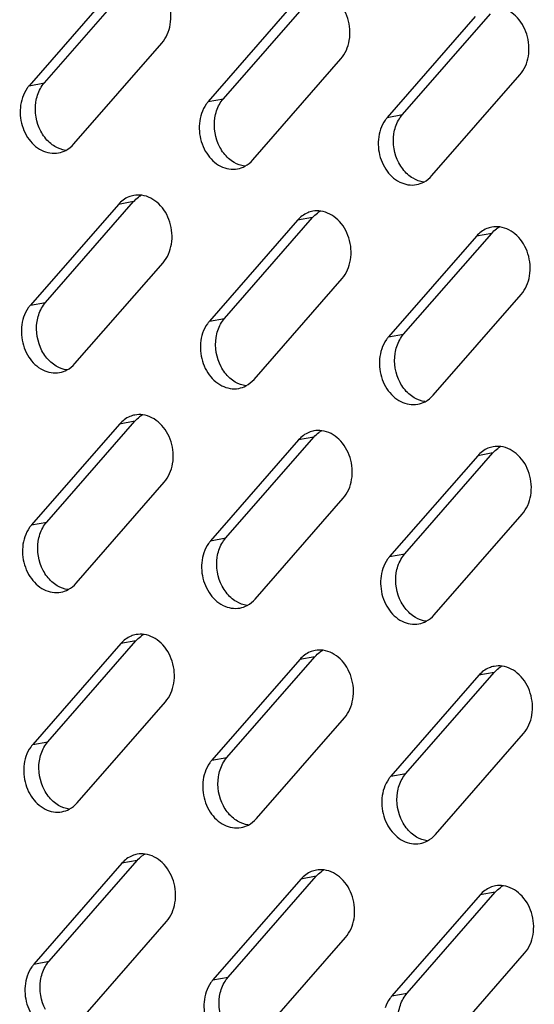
# Model space of a CAD drawing. Header units: millimetres. Extents: x 818 to 1412, y 141 to 561.
# Tile 49 of 86: x 1294 to 1299, y 269 to 279. Entities that reach past the tile are written whole.
import ezdxf

# ---------------------------------------------------------------- set-up
doc = ezdxf.new("R2010")
doc.units = ezdxf.units.MM
doc.header["$LTSCALE"] = 61.468
doc.layers.add('00_37_DXF_CONTINUOUS_LINE', color=7, linetype='CONTINUOUS')

msp = doc.modelspace()

# ---------------------------------------------------------------- linework, layer by layer
at = {"layer": '00_37_DXF_CONTINUOUS_LINE', "color": 7, "linetype": 'Continuous'}
for p, q in [((1294.7758, 279.3256), (1293.9234, 278.3498)), ((1294.0704, 278.3766), (1294.9228, 279.3525)), ((1296.509, 279.1722), (1295.6566, 278.1963)), ((1295.8036, 278.2232), (1296.656, 279.199)), ((1298.2422, 279.0188), (1297.3898, 278.0429)), ((1297.5368, 278.0698), (1298.3892, 279.0456)), ((1294.3552, 277.7859), (1295.2077, 278.7617)), ((1296.0885, 277.6325), (1296.9409, 278.6083)), ((1297.8217, 277.4791), (1298.6741, 278.4549)), ((1294.7872, 277.201), (1293.9348, 276.2252)), ((1294.0818, 276.2521), (1294.9342, 277.2279)), ((1296.5204, 277.0476), (1295.668, 276.0718)), ((1295.815, 276.0987), (1296.6674, 277.0745)), ((1297.5482, 275.9453), (1298.4006, 276.9211)), ((1298.2536, 276.8942), (1297.4012, 275.9184)), ((1294.3666, 275.6613), (1295.219, 276.6372)), ((1296.0998, 275.5079), (1296.9523, 276.4838)), ((1297.8331, 275.3545), (1298.6855, 276.3303)), ((1294.7986, 275.0765), (1293.9462, 274.1007)), ((1294.0931, 274.1275), (1294.9455, 275.1034)), ((1296.5318, 274.9231), (1295.6794, 273.9472)), ((1295.8264, 273.9741), (1296.6788, 274.9499)), ((1298.265, 274.7697), (1297.4126, 273.7938)), ((1297.5596, 273.8207), (1298.412, 274.7965)), ((1294.378, 273.5368), (1295.2304, 274.5126)), ((1296.1112, 273.3834), (1296.9636, 274.3592)), ((1297.8445, 273.23), (1298.6969, 274.2058)), ((1294.81, 272.9519), (1293.9576, 271.9761)), ((1294.1045, 272.003), (1294.9569, 272.9788)), ((1295.8377, 271.8496), (1296.6901, 272.8254)), ((1296.5432, 272.7985), (1295.6908, 271.8227)), ((1298.2764, 272.6451), (1297.424, 271.6693)), ((1297.571, 271.6962), (1298.4234, 272.672)), ((1294.3894, 271.4122), (1295.2418, 272.3881)), ((1296.1226, 271.2588), (1296.975, 272.2347)), ((1297.8558, 271.1054), (1298.7082, 272.0812)), ((1294.8214, 270.8274), (1293.969, 269.8516)), ((1294.1159, 269.8784), (1294.9683, 270.8543)), ((1296.5546, 270.674), (1295.7022, 269.6981)), ((1295.8491, 269.725), (1296.7015, 270.7008)), ((1297.5823, 269.5716), (1298.4347, 270.5474)), ((1298.2878, 270.5206), (1297.4354, 269.5447)), ((1294.4008, 269.2877), (1295.2532, 270.2635)), ((1296.134, 269.1343), (1296.9864, 270.1101)), ((1297.8672, 268.9809), (1298.7196, 269.9567))]:
    msp.add_line(p, q, dxfattribs=at)
at = {"layer": '00_37_DXF_CONTINUOUS_LINE', "color": 9, "linetype": 'Continuous'}
for p, q in [((1293.9234, 278.3498), (1294.0704, 278.3766)), ((1295.6566, 278.1963), (1295.8036, 278.2232)), ((1297.3898, 278.0429), (1297.5368, 278.0698)), ((1294.9342, 277.2279), (1294.7872, 277.201)), ((1296.6674, 277.0745), (1296.5204, 277.0476)), ((1298.4006, 276.9211), (1298.2536, 276.8942)), ((1293.9348, 276.2252), (1294.0818, 276.2521)), ((1295.668, 276.0718), (1295.815, 276.0987)), ((1297.4012, 275.9184), (1297.5482, 275.9453)), ((1294.9455, 275.1034), (1294.7986, 275.0765)), ((1296.6788, 274.9499), (1296.5318, 274.9231)), ((1298.412, 274.7965), (1298.265, 274.7697)), ((1293.9462, 274.1007), (1294.0931, 274.1275)), ((1295.6794, 273.9472), (1295.8264, 273.9741)), ((1297.4126, 273.7938), (1297.5596, 273.8207)), ((1294.9569, 272.9788), (1294.81, 272.9519)), ((1296.6901, 272.8254), (1296.5432, 272.7985)), ((1298.4234, 272.672), (1298.2764, 272.6451)), ((1293.9576, 271.9761), (1294.1045, 272.003)), ((1295.6908, 271.8227), (1295.8377, 271.8496)), ((1297.424, 271.6693), (1297.571, 271.6962)), ((1294.9683, 270.8543), (1294.8214, 270.8274)), ((1296.7015, 270.7008), (1296.5546, 270.674)), ((1298.4347, 270.5474), (1298.2878, 270.5206)), ((1293.969, 269.8516), (1294.1159, 269.8784)), ((1295.7022, 269.6981), (1295.8491, 269.725)), ((1297.4354, 269.5447), (1297.5823, 269.5716))]:
    msp.add_line(p, q, dxfattribs=at)
at = {"layer": '00_37_DXF_CONTINUOUS_LINE', "color": 7, "linetype": 'Continuous'}
for centre, radius, start, end in [((1294.9793, 277.0494), 0.2425, 100.3442, 112.53238), ((1295.1355, 277.0582), 0.2628, 118.01184, 125.94505), ((1296.7125, 276.896), 0.2425, 100.3442, 112.53238), ((1296.8687, 276.9048), 0.2628, 118.01184, 125.94505), ((1298.4458, 276.7426), 0.2425, 100.3442, 112.53238), ((1298.602, 276.7514), 0.2628, 118.01184, 125.94505), ((1294.9907, 274.9249), 0.2425, 100.3442, 112.53238), ((1295.1469, 274.9337), 0.2628, 118.01184, 125.94505), ((1296.7239, 274.7714), 0.2425, 100.3442, 112.53238), ((1296.8801, 274.7803), 0.2628, 118.01184, 125.94505), ((1298.4571, 274.618), 0.2425, 100.3442, 112.53238), ((1298.6133, 274.6268), 0.2628, 118.01184, 125.94505), ((1295.0021, 272.8003), 0.2425, 100.3442, 112.53238), ((1295.1583, 272.8091), 0.2628, 118.01184, 125.94505), ((1296.7353, 272.6469), 0.2425, 100.3442, 112.53238), ((1296.8915, 272.6557), 0.2628, 118.01184, 125.94505), ((1298.4685, 272.4935), 0.2425, 100.3442, 112.53238), ((1298.6247, 272.5023), 0.2628, 118.01184, 125.94505), ((1295.0135, 270.6758), 0.2425, 100.3442, 112.53238), ((1295.1697, 270.6846), 0.2628, 118.01184, 125.94505), ((1296.7467, 270.5223), 0.2425, 100.3442, 112.53238), ((1296.9029, 270.5312), 0.2628, 118.01184, 125.94505), ((1298.4799, 270.3689), 0.2425, 100.3442, 112.53238), ((1298.6361, 270.3777), 0.2628, 118.01184, 125.94505)]:
    msp.add_arc(centre, radius, start, end, dxfattribs=at)
for points, knots in [([(1295.2077, 278.7617), (1295.2509, 278.8112), (1295.307, 278.9451), (1295.289, 279.1567), (1295.1855, 279.3383), (1295.0622, 279.4059), (1295.0014, 279.4142)], [0, 0, 0, 0, 0.245941, 0.512186, 0.770322, 1, 1, 1, 1]), ([(1296.9409, 278.6083), (1296.9841, 278.6578), (1297.0402, 278.7917), (1297.0223, 279.0033), (1296.9187, 279.1849), (1296.7954, 279.2525), (1296.7346, 279.2608)], [0, 0, 0, 0, 0.245941, 0.512186, 0.770322, 1, 1, 1, 1]), ([(1298.6741, 278.4549), (1298.7173, 278.5044), (1298.7734, 278.6383), (1298.7555, 278.8498), (1298.6519, 279.0315), (1298.5286, 279.0991), (1298.4678, 279.1074)], [0, 0, 0, 0, 0.245941, 0.512186, 0.770322, 1, 1, 1, 1]), ([(1293.9234, 278.3498), (1293.9163, 278.3417), (1293.889, 278.3066), (1293.8689, 278.2661), (1293.858, 278.2342)], [0, 0, 0, 0, 0.2416, 1, 1, 1, 1]), ([(1293.858, 278.2342), (1293.8368, 278.1718), (1293.8258, 278.0342), (1293.8928, 277.8463), (1294.0284, 277.7114), (1294.1526, 277.6891), (1294.2067, 277.6989)], [0, 0, 0, 0, 0.264744, 0.532722, 0.779174, 1, 1, 1, 1]), ([(1295.6566, 278.1963), (1295.6496, 278.1883), (1295.6222, 278.1532), (1295.6021, 278.1127), (1295.5913, 278.0808)], [0, 0, 0, 0, 0.2416, 1, 1, 1, 1]), ([(1295.5913, 278.0808), (1295.57, 278.0184), (1295.559, 277.8808), (1295.626, 277.6929), (1295.7616, 277.558), (1295.8858, 277.5357), (1295.9399, 277.5455)], [0, 0, 0, 0, 0.264744, 0.532722, 0.779174, 1, 1, 1, 1]), ([(1297.3898, 278.0429), (1297.3828, 278.0348), (1297.3554, 277.9998), (1297.3354, 277.9593), (1297.3245, 277.9274)], [0, 0, 0, 0, 0.2416, 1, 1, 1, 1]), ([(1297.3245, 277.9274), (1297.3032, 277.865), (1297.2923, 277.7273), (1297.3592, 277.5395), (1297.4948, 277.4046), (1297.619, 277.3822), (1297.6731, 277.3921)], [0, 0, 0, 0, 0.264744, 0.532722, 0.779174, 1, 1, 1, 1]), ([(1295.219, 276.6372), (1295.2623, 276.6867), (1295.3184, 276.8206), (1295.3004, 277.0321), (1295.1969, 277.2138), (1295.0736, 277.2814), (1295.0128, 277.2896)], [0, 0, 0, 0, 0.245941, 0.512186, 0.770322, 1, 1, 1, 1]), ([(1296.9523, 276.4838), (1296.9955, 276.5333), (1297.0516, 276.6671), (1297.0336, 276.8787), (1296.9301, 277.0603), (1296.8068, 277.1279), (1296.746, 277.1362)], [0, 0, 0, 0, 0.245941, 0.512186, 0.770322, 1, 1, 1, 1]), ([(1298.6855, 276.3303), (1298.7287, 276.3799), (1298.7848, 276.5137), (1298.7669, 276.7253), (1298.6633, 276.9069), (1298.54, 276.9745), (1298.4792, 276.9828)], [0, 0, 0, 0, 0.245941, 0.512186, 0.770322, 1, 1, 1, 1]), ([(1293.9348, 276.2252), (1293.9277, 276.2171), (1293.9004, 276.1821), (1293.8803, 276.1415), (1293.8694, 276.1097)], [0, 0, 0, 0, 0.2416, 1, 1, 1, 1]), ([(1293.8694, 276.1097), (1293.8481, 276.0473), (1293.8372, 275.9096), (1293.9041, 275.7218), (1294.0398, 275.5869), (1294.164, 275.5645), (1294.2181, 275.5744)], [0, 0, 0, 0, 0.264744, 0.532722, 0.779174, 1, 1, 1, 1]), ([(1295.668, 276.0718), (1295.661, 276.0637), (1295.6336, 276.0287), (1295.6135, 275.9881), (1295.6026, 275.9562)], [0, 0, 0, 0, 0.2416, 1, 1, 1, 1]), ([(1295.6026, 275.9562), (1295.5814, 275.8939), (1295.5704, 275.7562), (1295.6374, 275.5684), (1295.773, 275.4335), (1295.8972, 275.4111), (1295.9513, 275.421)], [0, 0, 0, 0, 0.264744, 0.532722, 0.779174, 1, 1, 1, 1]), ([(1297.4012, 275.9184), (1297.3942, 275.9103), (1297.3668, 275.8753), (1297.3467, 275.8347), (1297.3359, 275.8028)], [0, 0, 0, 0, 0.2416, 1, 1, 1, 1]), ([(1297.3359, 275.8028), (1297.3146, 275.7404), (1297.3036, 275.6028), (1297.3706, 275.4149), (1297.5062, 275.2801), (1297.6304, 275.2577), (1297.6845, 275.2675)], [0, 0, 0, 0, 0.264744, 0.532722, 0.779174, 1, 1, 1, 1]), ([(1295.2304, 274.5126), (1295.2737, 274.5621), (1295.3298, 274.696), (1295.3118, 274.9076), (1295.2083, 275.0892), (1295.085, 275.1568), (1295.0241, 275.1651)], [0, 0, 0, 0, 0.245941, 0.512186, 0.770322, 1, 1, 1, 1]), ([(1296.9636, 274.3592), (1297.0069, 274.4087), (1297.063, 274.5426), (1297.045, 274.7542), (1296.9415, 274.9358), (1296.8182, 275.0034), (1296.7574, 275.0117)], [0, 0, 0, 0, 0.245941, 0.512186, 0.770322, 1, 1, 1, 1]), ([(1298.6969, 274.2058), (1298.7401, 274.2553), (1298.7962, 274.3892), (1298.7783, 274.6007), (1298.6747, 274.7824), (1298.5514, 274.85), (1298.4906, 274.8583)], [0, 0, 0, 0, 0.245941, 0.512186, 0.770322, 1, 1, 1, 1]), ([(1293.9462, 274.1007), (1293.9391, 274.0926), (1293.9117, 274.0575), (1293.8917, 274.017), (1293.8808, 273.9851)], [0, 0, 0, 0, 0.2416, 1, 1, 1, 1]), ([(1293.8808, 273.9851), (1293.8595, 273.9227), (1293.8486, 273.7851), (1293.9155, 273.5972), (1294.0512, 273.4623), (1294.1754, 273.44), (1294.2294, 273.4498)], [0, 0, 0, 0, 0.264744, 0.532722, 0.779174, 1, 1, 1, 1]), ([(1295.6794, 273.9472), (1295.6723, 273.9392), (1295.645, 273.9041), (1295.6249, 273.8636), (1295.614, 273.8317)], [0, 0, 0, 0, 0.2416, 1, 1, 1, 1]), ([(1295.614, 273.8317), (1295.5927, 273.7693), (1295.5818, 273.6317), (1295.6487, 273.4438), (1295.7844, 273.3089), (1295.9086, 273.2866), (1295.9627, 273.2964)], [0, 0, 0, 0, 0.264744, 0.532722, 0.779174, 1, 1, 1, 1]), ([(1297.4126, 273.7938), (1297.4056, 273.7857), (1297.3782, 273.7507), (1297.3581, 273.7102), (1297.3473, 273.6783)], [0, 0, 0, 0, 0.2416, 1, 1, 1, 1]), ([(1297.3473, 273.6783), (1297.326, 273.6159), (1297.315, 273.4782), (1297.382, 273.2904), (1297.5176, 273.1555), (1297.6418, 273.1331), (1297.6959, 273.143)], [0, 0, 0, 0, 0.264744, 0.532722, 0.779174, 1, 1, 1, 1]), ([(1295.2418, 272.3881), (1295.2851, 272.4376), (1295.3412, 272.5715), (1295.3232, 272.783), (1295.2196, 272.9647), (1295.0964, 273.0323), (1295.0355, 273.0405)], [0, 0, 0, 0, 0.245941, 0.512186, 0.770322, 1, 1, 1, 1]), ([(1296.975, 272.2347), (1297.0183, 272.2842), (1297.0744, 272.418), (1297.0564, 272.6296), (1296.9529, 272.8112), (1296.8296, 272.8788), (1296.7687, 272.8871)], [0, 0, 0, 0, 0.245941, 0.512186, 0.770322, 1, 1, 1, 1]), ([(1298.7082, 272.0812), (1298.7515, 272.1308), (1298.8076, 272.2646), (1298.7896, 272.4762), (1298.6861, 272.6578), (1298.5628, 272.7254), (1298.502, 272.7337)], [0, 0, 0, 0, 0.245941, 0.512186, 0.770322, 1, 1, 1, 1]), ([(1293.9576, 271.9761), (1293.9505, 271.968), (1293.9231, 271.933), (1293.9031, 271.8924), (1293.8922, 271.8606)], [0, 0, 0, 0, 0.2416, 1, 1, 1, 1]), ([(1293.8922, 271.8606), (1293.8709, 271.7982), (1293.86, 271.6605), (1293.9269, 271.4727), (1294.0626, 271.3378), (1294.1867, 271.3154), (1294.2408, 271.3253)], [0, 0, 0, 0, 0.264744, 0.532722, 0.779174, 1, 1, 1, 1]), ([(1295.6908, 271.8227), (1295.6837, 271.8146), (1295.6563, 271.7796), (1295.6363, 271.739), (1295.6254, 271.7071)], [0, 0, 0, 0, 0.2416, 1, 1, 1, 1]), ([(1295.6254, 271.7071), (1295.6041, 271.6448), (1295.5932, 271.5071), (1295.6601, 271.3193), (1295.7958, 271.1844), (1295.92, 271.162), (1295.9741, 271.1719)], [0, 0, 0, 0, 0.264744, 0.532722, 0.779174, 1, 1, 1, 1]), ([(1297.424, 271.6693), (1297.4169, 271.6612), (1297.3896, 271.6262), (1297.3695, 271.5856), (1297.3586, 271.5537)], [0, 0, 0, 0, 0.2416, 1, 1, 1, 1]), ([(1297.3586, 271.5537), (1297.3373, 271.4913), (1297.3264, 271.3537), (1297.3933, 271.1658), (1297.529, 271.031), (1297.6532, 271.0086), (1297.7073, 271.0184)], [0, 0, 0, 0, 0.264744, 0.532722, 0.779174, 1, 1, 1, 1]), ([(1295.2532, 270.2635), (1295.2965, 270.313), (1295.3526, 270.4469), (1295.3346, 270.6585), (1295.231, 270.8401), (1295.1078, 270.9077), (1295.0469, 270.916)], [0, 0, 0, 0, 0.245941, 0.512186, 0.770322, 1, 1, 1, 1]), ([(1296.9864, 270.1101), (1297.0297, 270.1596), (1297.0858, 270.2935), (1297.0678, 270.5051), (1296.9642, 270.6867), (1296.841, 270.7543), (1296.7801, 270.7626)], [0, 0, 0, 0, 0.245941, 0.512186, 0.770322, 1, 1, 1, 1]), ([(1298.7196, 269.9567), (1298.7629, 270.0062), (1298.819, 270.1401), (1298.801, 270.3516), (1298.6975, 270.5333), (1298.5742, 270.6009), (1298.5133, 270.6092)], [0, 0, 0, 0, 0.245941, 0.512186, 0.770322, 1, 1, 1, 1]), ([(1293.969, 269.8516), (1293.9619, 269.8435), (1293.9345, 269.8084), (1293.9145, 269.7679), (1293.9036, 269.736)], [0, 0, 0, 0, 0.2416, 1, 1, 1, 1]), ([(1293.9036, 269.736), (1293.8823, 269.6736), (1293.8714, 269.536), (1293.9383, 269.3481), (1294.0739, 269.2132), (1294.1981, 269.1909), (1294.2522, 269.2007)], [0, 0, 0, 0, 0.264744, 0.532722, 0.779174, 1, 1, 1, 1]), ([(1295.7022, 269.6981), (1295.6951, 269.6901), (1295.6677, 269.655), (1295.6477, 269.6145), (1295.6368, 269.5826)], [0, 0, 0, 0, 0.2416, 1, 1, 1, 1]), ([(1295.6368, 269.5826), (1295.6155, 269.5202), (1295.6046, 269.3826), (1295.6715, 269.1947), (1295.8072, 269.0598), (1295.9313, 269.0375), (1295.9854, 269.0473)], [0, 0, 0, 0, 0.264744, 0.532722, 0.779174, 1, 1, 1, 1]), ([(1297.4354, 269.5447), (1297.4283, 269.5366), (1297.401, 269.5016), (1297.3809, 269.4611), (1297.37, 269.4292)], [0, 0, 0, 0, 0.2416, 1, 1, 1, 1])]:
    msp.add_open_spline(points, degree=3, knots=knots, dxfattribs=at)
for points in [[(1294.0319, 278.3218), (1294.0428, 278.3412), (1294.0557, 278.3598), (1294.0704, 278.3766)], [(1293.9881, 278.1916), (1293.995, 278.2368), (1294.0096, 278.2818), (1294.0319, 278.3218)], [(1294.0359, 277.9091), (1293.9912, 277.9935), (1293.9735, 278.0972), (1293.9881, 278.1916)], [(1295.7213, 278.0382), (1295.7282, 278.0834), (1295.7428, 278.1284), (1295.7652, 278.1683)], [(1295.7652, 278.1683), (1295.7761, 278.1878), (1295.7889, 278.2064), (1295.8036, 278.2232)], [(1297.4984, 278.0149), (1297.5093, 278.0344), (1297.5221, 278.053), (1297.5368, 278.0698)], [(1295.7691, 277.7557), (1295.7244, 277.8401), (1295.7067, 277.9438), (1295.7213, 278.0382)], [(1297.4545, 277.8847), (1297.4615, 277.93), (1297.476, 277.975), (1297.4984, 278.0149)], [(1294.1204, 277.7996), (1294.0861, 277.8304), (1294.0575, 277.8683), (1294.0359, 277.9091)], [(1297.5023, 277.6023), (1297.4576, 277.6867), (1297.4399, 277.7904), (1297.4545, 277.8847)], [(1294.173, 277.7608), (1294.1543, 277.7719), (1294.1366, 277.785), (1294.1204, 277.7996)], [(1294.2775, 277.7236), (1294.3068, 277.7392), (1294.3334, 277.7609), (1294.3552, 277.7859)], [(1294.2768, 277.7241), (1294.2404, 277.7291), (1294.2046, 277.7422), (1294.173, 277.7608)], [(1294.2067, 277.6989), (1294.2313, 277.7034), (1294.2554, 277.7119), (1294.2775, 277.7236)], [(1295.8536, 277.6462), (1295.8193, 277.6769), (1295.7907, 277.7149), (1295.7691, 277.7557)], [(1295.9062, 277.6074), (1295.8875, 277.6185), (1295.8698, 277.6316), (1295.8536, 277.6462)], [(1296.01, 277.5707), (1295.9737, 277.5757), (1295.9379, 277.5888), (1295.9062, 277.6074)], [(1296.0107, 277.5702), (1296.04, 277.5858), (1296.0666, 277.6075), (1296.0885, 277.6325)], [(1297.5868, 277.4927), (1297.5525, 277.5235), (1297.5239, 277.5615), (1297.5023, 277.6023)], [(1295.9399, 277.5455), (1295.9645, 277.55), (1295.9886, 277.5585), (1296.0107, 277.5702)], [(1297.6395, 277.454), (1297.6207, 277.4651), (1297.603, 277.4782), (1297.5868, 277.4927)], [(1297.7432, 277.4173), (1297.7069, 277.4222), (1297.6711, 277.4354), (1297.6395, 277.454)], [(1297.6731, 277.3921), (1297.6977, 277.3966), (1297.7218, 277.4051), (1297.7439, 277.4168)], [(1297.7439, 277.4168), (1297.7732, 277.4324), (1297.7998, 277.4541), (1297.8217, 277.4791)], [(1294.8864, 277.2734), (1294.8486, 277.2577), (1294.8141, 277.2319), (1294.7872, 277.201)], [(1294.9342, 277.2279), (1294.9482, 277.2439), (1294.964, 277.2585), (1294.9812, 277.271)], [(1295.0128, 277.2896), (1294.9873, 277.2931), (1294.961, 277.2926), (1294.9358, 277.288)], [(1296.6196, 277.12), (1296.5818, 277.1043), (1296.5473, 277.0784), (1296.5204, 277.0476)], [(1296.6674, 277.0745), (1296.6814, 277.0905), (1296.6972, 277.1051), (1296.7145, 277.1176)], [(1296.746, 277.1362), (1296.7205, 277.1397), (1296.6942, 277.1392), (1296.669, 277.1346)], [(1298.3528, 276.9666), (1298.315, 276.9509), (1298.2806, 276.925), (1298.2536, 276.8942)], [(1298.4006, 276.9211), (1298.4146, 276.9371), (1298.4304, 276.9517), (1298.4477, 276.9642)], [(1298.4792, 276.9828), (1298.4538, 276.9863), (1298.4275, 276.9858), (1298.4022, 276.9812)], [(1294.0433, 276.1972), (1294.0542, 276.2167), (1294.0671, 276.2353), (1294.0818, 276.2521)], [(1293.9994, 276.067), (1294.0064, 276.1123), (1294.021, 276.1572), (1294.0433, 276.1972)], [(1294.0473, 275.7845), (1294.0026, 275.8689), (1293.9849, 275.9726), (1293.9994, 276.067)], [(1295.7765, 276.0438), (1295.7874, 276.0633), (1295.8003, 276.0819), (1295.815, 276.0987)], [(1295.7327, 275.9136), (1295.7396, 275.9589), (1295.7542, 276.0038), (1295.7765, 276.0438)], [(1295.7805, 275.6311), (1295.7358, 275.7155), (1295.7181, 275.8192), (1295.7327, 275.9136)], [(1297.4659, 275.7602), (1297.4728, 275.8055), (1297.4874, 275.8504), (1297.5098, 275.8904)], [(1297.5098, 275.8904), (1297.5207, 275.9099), (1297.5335, 275.9284), (1297.5482, 275.9453)], [(1294.1318, 275.675), (1294.0975, 275.7058), (1294.0689, 275.7438), (1294.0473, 275.7845)], [(1294.1844, 275.6363), (1294.1657, 275.6474), (1294.148, 275.6605), (1294.1318, 275.675)], [(1297.5137, 275.4777), (1297.469, 275.5621), (1297.4513, 275.6658), (1297.4659, 275.7602)], [(1294.2882, 275.5996), (1294.2518, 275.6045), (1294.216, 275.6177), (1294.1844, 275.6363)], [(1294.2181, 275.5744), (1294.2427, 275.5789), (1294.2668, 275.5873), (1294.2889, 275.5991)], [(1294.2889, 275.5991), (1294.3182, 275.6147), (1294.3448, 275.6363), (1294.3666, 275.6613)], [(1295.865, 275.5216), (1295.8307, 275.5524), (1295.8021, 275.5904), (1295.7805, 275.6311)], [(1295.9176, 275.4829), (1295.8989, 275.4939), (1295.8812, 275.5071), (1295.865, 275.5216)], [(1296.0221, 275.4457), (1296.0514, 275.4612), (1296.078, 275.4829), (1296.0998, 275.5079)], [(1296.0214, 275.4462), (1295.985, 275.4511), (1295.9492, 275.4642), (1295.9176, 275.4829)], [(1295.9513, 275.421), (1295.9759, 275.4254), (1296, 275.4339), (1296.0221, 275.4457)], [(1297.5982, 275.3682), (1297.5639, 275.399), (1297.5353, 275.437), (1297.5137, 275.4777)], [(1297.6508, 275.3295), (1297.6321, 275.3405), (1297.6144, 275.3536), (1297.5982, 275.3682)], [(1297.7546, 275.2928), (1297.7183, 275.2977), (1297.6825, 275.3108), (1297.6508, 275.3295)], [(1297.7553, 275.2922), (1297.7846, 275.3078), (1297.8112, 275.3295), (1297.8331, 275.3545)], [(1297.6845, 275.2675), (1297.7091, 275.272), (1297.7332, 275.2805), (1297.7553, 275.2922)], [(1294.8978, 275.1489), (1294.86, 275.1332), (1294.8255, 275.1073), (1294.7986, 275.0765)], [(1294.9455, 275.1034), (1294.9595, 275.1194), (1294.9754, 275.134), (1294.9926, 275.1465)], [(1295.0241, 275.1651), (1294.9987, 275.1686), (1294.9724, 275.168), (1294.9472, 275.1634)], [(1296.7574, 275.0117), (1296.7319, 275.0151), (1296.7056, 275.0146), (1296.6804, 275.01)], [(1296.631, 274.9955), (1296.5932, 274.9798), (1296.5587, 274.9539), (1296.5318, 274.9231)], [(1296.6788, 274.9499), (1296.6928, 274.966), (1296.7086, 274.9806), (1296.7258, 274.993)], [(1298.3642, 274.842), (1298.3264, 274.8264), (1298.2919, 274.8005), (1298.265, 274.7697)], [(1298.412, 274.7965), (1298.426, 274.8126), (1298.4418, 274.8272), (1298.4591, 274.8396)], [(1298.4906, 274.8583), (1298.4651, 274.8617), (1298.4388, 274.8612), (1298.4136, 274.8566)], [(1294.0108, 273.9425), (1294.0178, 273.9877), (1294.0324, 274.0327), (1294.0547, 274.0727)], [(1294.0547, 274.0727), (1294.0656, 274.0921), (1294.0784, 274.1107), (1294.0931, 274.1275)], [(1295.7879, 273.9192), (1295.7988, 273.9387), (1295.8117, 273.9573), (1295.8264, 273.9741)], [(1294.0587, 273.66), (1294.014, 273.7444), (1293.9963, 273.8481), (1294.0108, 273.9425)], [(1295.744, 273.7891), (1295.751, 273.8343), (1295.7656, 273.8793), (1295.7879, 273.9192)], [(1295.7919, 273.5066), (1295.7472, 273.591), (1295.7295, 273.6947), (1295.744, 273.7891)], [(1297.5212, 273.7658), (1297.532, 273.7853), (1297.5449, 273.8039), (1297.5596, 273.8207)], [(1297.4773, 273.6356), (1297.4842, 273.6809), (1297.4988, 273.7259), (1297.5212, 273.7658)], [(1294.1432, 273.5505), (1294.1088, 273.5813), (1294.0802, 273.6192), (1294.0587, 273.66)], [(1297.5251, 273.3532), (1297.4804, 273.4376), (1297.4627, 273.5413), (1297.4773, 273.6356)], [(1294.1958, 273.5117), (1294.177, 273.5228), (1294.1594, 273.5359), (1294.1432, 273.5505)], [(1294.2996, 273.475), (1294.2632, 273.48), (1294.2274, 273.4931), (1294.1958, 273.5117)], [(1294.3003, 273.4745), (1294.3296, 273.4901), (1294.3562, 273.5118), (1294.378, 273.5368)], [(1295.8764, 273.3971), (1295.8421, 273.4278), (1295.8135, 273.4658), (1295.7919, 273.5066)], [(1294.2294, 273.4498), (1294.254, 273.4543), (1294.2782, 273.4628), (1294.3003, 273.4745)], [(1295.929, 273.3583), (1295.9103, 273.3694), (1295.8926, 273.3825), (1295.8764, 273.3971)], [(1296.0328, 273.3216), (1295.9964, 273.3266), (1295.9606, 273.3397), (1295.929, 273.3583)], [(1295.9627, 273.2964), (1295.9873, 273.3009), (1296.0114, 273.3094), (1296.0335, 273.3211)], [(1296.0335, 273.3211), (1296.0628, 273.3367), (1296.0894, 273.3584), (1296.1112, 273.3834)], [(1297.6096, 273.2436), (1297.5753, 273.2744), (1297.5467, 273.3124), (1297.5251, 273.3532)], [(1297.6622, 273.2049), (1297.6435, 273.216), (1297.6258, 273.2291), (1297.6096, 273.2436)], [(1297.766, 273.1682), (1297.7296, 273.1731), (1297.6938, 273.1863), (1297.6622, 273.2049)], [(1297.7667, 273.1677), (1297.796, 273.1833), (1297.8226, 273.205), (1297.8445, 273.23)], [(1297.6959, 273.143), (1297.7205, 273.1475), (1297.7446, 273.156), (1297.7667, 273.1677)], [(1294.9092, 273.0243), (1294.8714, 273.0086), (1294.8369, 272.9828), (1294.81, 272.9519)], [(1294.9569, 272.9788), (1294.9709, 272.9948), (1294.9868, 273.0094), (1295.004, 273.0219)], [(1295.0355, 273.0405), (1295.0101, 273.044), (1294.9838, 273.0435), (1294.9585, 273.0389)], [(1296.6424, 272.8709), (1296.6046, 272.8552), (1296.5701, 272.8293), (1296.5432, 272.7985)], [(1296.6901, 272.8254), (1296.7041, 272.8414), (1296.72, 272.856), (1296.7372, 272.8685)], [(1296.7687, 272.8871), (1296.7433, 272.8906), (1296.717, 272.8901), (1296.6918, 272.8855)], [(1298.502, 272.7337), (1298.4765, 272.7372), (1298.4502, 272.7367), (1298.425, 272.7321)], [(1298.3756, 272.7175), (1298.3378, 272.7018), (1298.3033, 272.6759), (1298.2764, 272.6451)], [(1298.4234, 272.672), (1298.4374, 272.688), (1298.4532, 272.7026), (1298.4704, 272.7151)], [(1294.0661, 271.9481), (1294.077, 271.9676), (1294.0898, 271.9862), (1294.1045, 272.003)], [(1294.0222, 271.8179), (1294.0292, 271.8632), (1294.0438, 271.9081), (1294.0661, 271.9481)], [(1294.0701, 271.5354), (1294.0254, 271.6198), (1294.0077, 271.7235), (1294.0222, 271.8179)], [(1295.7554, 271.6645), (1295.7624, 271.7098), (1295.777, 271.7547), (1295.7993, 271.7947)], [(1295.7993, 271.7947), (1295.8102, 271.8142), (1295.8231, 271.8328), (1295.8377, 271.8496)], [(1297.5325, 271.6413), (1297.5434, 271.6608), (1297.5563, 271.6793), (1297.571, 271.6962)], [(1295.8033, 271.382), (1295.7586, 271.4664), (1295.7409, 271.5701), (1295.7554, 271.6645)], [(1297.4886, 271.5111), (1297.4956, 271.5563), (1297.5102, 271.6013), (1297.5325, 271.6413)], [(1294.1546, 271.4259), (1294.1202, 271.4567), (1294.0916, 271.4947), (1294.0701, 271.5354)], [(1297.5365, 271.2286), (1297.4918, 271.313), (1297.4741, 271.4167), (1297.4886, 271.5111)], [(1294.2072, 271.3872), (1294.1884, 271.3983), (1294.1708, 271.4114), (1294.1546, 271.4259)], [(1294.3116, 271.35), (1294.341, 271.3656), (1294.3676, 271.3872), (1294.3894, 271.4122)], [(1294.311, 271.3505), (1294.2746, 271.3554), (1294.2388, 271.3686), (1294.2072, 271.3872)], [(1294.2408, 271.3253), (1294.2654, 271.3298), (1294.2896, 271.3382), (1294.3116, 271.35)], [(1295.8878, 271.2725), (1295.8534, 271.3033), (1295.8249, 271.3413), (1295.8033, 271.382)], [(1295.9404, 271.2338), (1295.9216, 271.2448), (1295.904, 271.258), (1295.8878, 271.2725)], [(1296.0442, 271.1971), (1296.0078, 271.202), (1295.972, 271.2151), (1295.9404, 271.2338)], [(1296.0449, 271.1966), (1296.0742, 271.2121), (1296.1008, 271.2338), (1296.1226, 271.2588)], [(1297.621, 271.1191), (1297.5867, 271.1499), (1297.5581, 271.1879), (1297.5365, 271.2286)], [(1295.9741, 271.1719), (1295.9986, 271.1763), (1296.0228, 271.1848), (1296.0449, 271.1966)], [(1297.6736, 271.0804), (1297.6549, 271.0914), (1297.6372, 271.1045), (1297.621, 271.1191)], [(1297.7781, 271.0431), (1297.8074, 271.0587), (1297.834, 271.0804), (1297.8558, 271.1054)], [(1297.7774, 271.0437), (1297.741, 271.0486), (1297.7052, 271.0617), (1297.6736, 271.0804)], [(1297.7073, 271.0184), (1297.7319, 271.0229), (1297.756, 271.0314), (1297.7781, 271.0431)], [(1295.0469, 270.916), (1295.0215, 270.9195), (1294.9952, 270.9189), (1294.9699, 270.9143)], [(1294.9205, 270.8998), (1294.8827, 270.8841), (1294.8483, 270.8582), (1294.8214, 270.8274)], [(1294.9683, 270.8543), (1294.9823, 270.8703), (1294.9982, 270.8849), (1295.0154, 270.8974)], [(1296.6538, 270.7464), (1296.616, 270.7307), (1296.5815, 270.7048), (1296.5546, 270.674)], [(1296.7015, 270.7008), (1296.7155, 270.7169), (1296.7314, 270.7315), (1296.7486, 270.7439)], [(1296.7801, 270.7626), (1296.7547, 270.766), (1296.7284, 270.7655), (1296.7032, 270.7609)], [(1298.387, 270.5929), (1298.3492, 270.5773), (1298.3147, 270.5514), (1298.2878, 270.5206)], [(1298.4347, 270.5474), (1298.4487, 270.5635), (1298.4646, 270.5781), (1298.4818, 270.5905)], [(1298.5133, 270.6092), (1298.4879, 270.6126), (1298.4616, 270.6121), (1298.4364, 270.6075)], [(1294.0775, 269.8236), (1294.0884, 269.843), (1294.1012, 269.8616), (1294.1159, 269.8784)], [(1294.0336, 269.6934), (1294.0406, 269.7386), (1294.0552, 269.7836), (1294.0775, 269.8236)], [(1294.0814, 269.4109), (1294.0367, 269.4953), (1294.019, 269.599), (1294.0336, 269.6934)], [(1295.8107, 269.6701), (1295.8216, 269.6896), (1295.8344, 269.7082), (1295.8491, 269.725)], [(1295.7668, 269.54), (1295.7738, 269.5852), (1295.7884, 269.6302), (1295.8107, 269.6701)], [(1295.8147, 269.2575), (1295.77, 269.3419), (1295.7523, 269.4456), (1295.7668, 269.54)], [(1297.5, 269.3865), (1297.507, 269.4318), (1297.5216, 269.4767), (1297.5439, 269.5167)], [(1297.5439, 269.5167), (1297.5548, 269.5362), (1297.5677, 269.5548), (1297.5823, 269.5716)]]:
    msp.add_open_spline(points, degree=3, dxfattribs=at)

doc.saveas('drawing.dxf')
